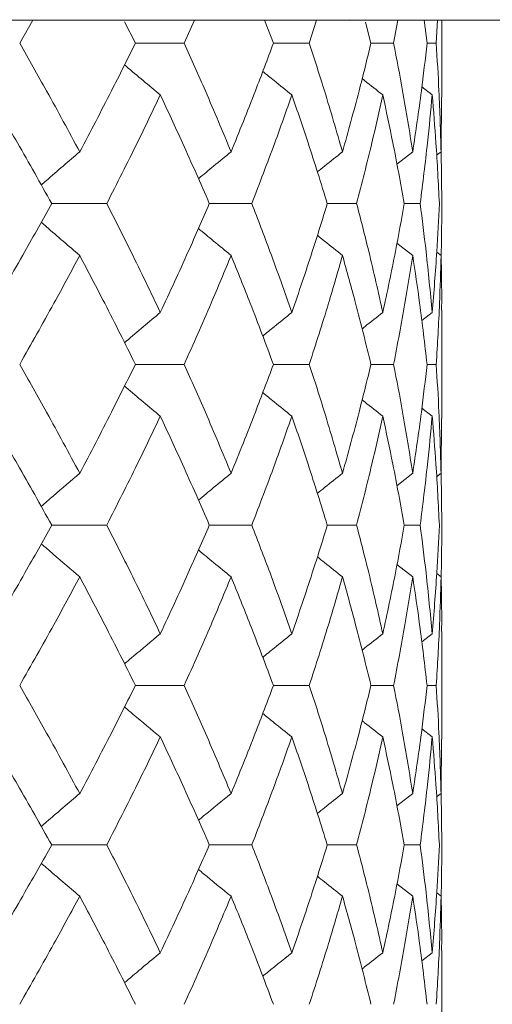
# Model space of a CAD drawing. Header units: inches. Extents: x -4.1 to 22.6, y -10.2 to 17.8.
# Tile 64 of 142: x 6.786 to 6.966, y -0.082 to 0.292. Entities that reach past the tile are written whole.
import ezdxf

# ---------------------------------------------------------------- set-up
doc = ezdxf.new("R2010")
doc.units = ezdxf.units.IN
doc.header["$MEASUREMENT"] = 0

msp = doc.modelspace()

# ---------------------------------------------------------------- linework, layer by layer
at = {"color": 7, "linetype": 'Continuous', "lineweight": 15}
for p, q in [((6.91194, 0.29202), (6.90571, 0.29188)), ((6.90571, 0.29188), (5.64373, 0.29188)), ((6.78626, 0.28306), (6.79124, 0.29188)), ((6.8303, 0.28306), (6.82616, 0.29125)), ((6.84889, 0.28306), (6.8528, 0.29188)), ((6.88283, 0.28306), (6.87946, 0.29188)), ((6.89651, 0.28306), (6.8993, 0.29188)), ((6.90533, 0.29188), (7.07055, 0.29188)), ((6.91997, 0.28306), (6.91794, 0.2911)), ((6.9286, 0.28306), (6.93025, 0.29188)), ((6.94133, 0.28306), (6.94025, 0.29188)), ((6.94481, 0.28306), (6.94529, 0.29188)), ((6.94689, 0.26255), (6.94689, 0.29188)), ((6.8303, 0.28306), (6.84889, 0.28306)), ((6.88283, 0.28306), (6.89651, 0.28306)), ((6.91997, 0.28306), (6.9286, 0.28306)), ((6.94133, 0.28306), (6.94481, 0.28306)), ((6.94328, 0.26343), (6.93935, 0.26647)), ((6.94666, 0.24179), (6.94687, 0.26255)), ((6.93588, 0.24179), (6.92984, 0.23708)), ((6.94666, 0.24179), (6.94497, 0.24049)), ((6.94689, 0.2221), (6.94666, 0.24226)), ((6.79844, 0.2221), (6.81941, 0.2221)), ((6.85845, 0.2221), (6.87461, 0.2221)), ((6.90335, 0.2221), (6.91452, 0.2221)), ((6.93264, 0.2221), (6.93871, 0.2221)), ((6.93588, 0.2024), (6.92987, 0.20709)), ((6.94666, 0.2024), (6.94502, 0.20367)), ((6.94328, 0.1807), (6.9393, 0.17762)), ((6.94689, 0.14038), (6.94689, 0.18158)), ((6.8303, 0.16098), (6.84889, 0.16098)), ((6.88283, 0.16098), (6.89651, 0.16098)), ((6.91997, 0.16098), (6.9286, 0.16098)), ((6.94133, 0.16098), (6.94481, 0.16098)), ((6.94328, 0.14126), (6.93935, 0.14431)), ((6.94666, 0.11956), (6.94687, 0.14038)), ((6.94689, 0.09986), (6.94666, 0.12003)), ((6.93588, 0.11956), (6.92984, 0.11485)), ((6.94666, 0.11956), (6.94498, 0.11826)), ((6.81941, 0.09986), (6.79844, 0.09986)), ((6.85845, 0.09986), (6.87461, 0.09986)), ((6.90335, 0.09986), (6.91452, 0.09986)), ((6.93264, 0.09986), (6.93871, 0.09986)), ((6.93588, 0.08017), (6.92987, 0.08485)), ((6.94666, 0.08017), (6.94502, 0.08144)), ((6.94328, 0.05853), (6.93931, 0.05546)), ((6.94689, 0.01844), (6.94689, 0.05941)), ((6.84889, 0.0389), (6.8303, 0.0389)), ((6.88283, 0.0389), (6.89651, 0.0389)), ((6.91997, 0.0389), (6.9286, 0.0389)), ((6.94133, 0.0389), (6.94481, 0.0389)), ((6.94328, 0.0193), (6.93935, 0.02234)), ((6.94666, -0.00221), (6.94687, 0.01844)), ((6.93588, -0.00221), (6.92984, -0.00688)), ((6.94666, -0.00221), (6.94498, -0.0035)), ((6.94689, -0.02172), (6.94666, -0.00174)), ((6.79844, -0.02172), (6.81941, -0.02172)), ((6.87461, -0.02172), (6.85845, -0.02172)), ((6.90335, -0.02172), (6.91452, -0.02172)), ((6.93264, -0.02172), (6.93871, -0.02172)), ((6.93588, -0.04123), (6.92987, -0.03658)), ((6.94666, -0.04123), (6.94502, -0.03997)), ((6.94328, -0.06274), (6.9393, -0.06581)), ((6.94689, -0.10285), (6.94689, -0.06188))]:
    msp.add_line(p, q, dxfattribs=at)
for points, knots in [([(6.80912, 0.24179), (6.80496, 0.2495), (6.79754, 0.26327), (6.78971, 0.27702), (6.78626, 0.28306)], [0, 0, 0, 0, 0.5603393, 1, 1, 1, 1]), ([(6.80912, 0.24179), (6.81319, 0.2495), (6.82045, 0.26327), (6.82729, 0.27702), (6.8303, 0.28306)], [0, 0, 0, 0, 0.560339, 1, 1, 1, 1]), ([(6.86673, 0.24179), (6.86352, 0.2495), (6.85778, 0.26327), (6.85161, 0.27702), (6.84889, 0.28306)], [0, 0, 0, 0, 0.560339, 1, 1, 1, 1]), ([(6.86673, 0.24179), (6.86986, 0.2495), (6.87543, 0.26327), (6.88057, 0.27702), (6.88283, 0.28306)], [0, 0, 0, 0, 0.5603386, 1, 1, 1, 1]), ([(6.90914, 0.24179), (6.90691, 0.2495), (6.90291, 0.26327), (6.89847, 0.27702), (6.89651, 0.28306)], [0, 0, 0, 0, 0.560339, 1, 1, 1, 1]), ([(6.90914, 0.24179), (6.91129, 0.2495), (6.91511, 0.26327), (6.91849, 0.27702), (6.91997, 0.28306)], [0, 0, 0, 0, 0.560339, 1, 1, 1, 1]), ([(6.93588, 0.24179), (6.93465, 0.2495), (6.93244, 0.26327), (6.92977, 0.27702), (6.9286, 0.28306)], [0, 0, 0, 0, 0.560339, 1, 1, 1, 1]), ([(6.93588, 0.24179), (6.93702, 0.2495), (6.93906, 0.26327), (6.94064, 0.27702), (6.94133, 0.28306)], [0, 0, 0, 0, 0.560339, 1, 1, 1, 1]), ([(6.94666, 0.24179), (6.94644, 0.2495), (6.94604, 0.26327), (6.94519, 0.27702), (6.94481, 0.28306)], [0, 0, 0, 0, 0.560339, 1, 1, 1, 1]), ([(6.83979, 0.26343), (6.83762, 0.26523), (6.83327, 0.26884), (6.82873, 0.27265), (6.82638, 0.27467), (6.82618, 0.27485)], [0, 0, 0, 0, 0.477008, 0.954015, 1, 1, 1, 1]), ([(6.88987, 0.26343), (6.88762, 0.26523), (6.88391, 0.26819), (6.88023, 0.2712), (6.87878, 0.27237)], [0, 0, 0, 0, 0.607893, 1, 1, 1, 1]), ([(6.92449, 0.26343), (6.92218, 0.26523), (6.91955, 0.26728), (6.91693, 0.26936), (6.91661, 0.26962)], [0, 0, 0, 0, 0.876776, 1, 1, 1, 1]), ([(6.79844, 0.2221), (6.79414, 0.22983), (6.78646, 0.24361), (6.77836, 0.25737), (6.7748, 0.26343)], [0, 0, 0, 0, 0.560274, 1, 1, 1, 1]), ([(6.81941, 0.2221), (6.82333, 0.22983), (6.83033, 0.24361), (6.8369, 0.25737), (6.83979, 0.26343)], [0, 0, 0, 0, 0.560273, 1, 1, 1, 1]), ([(6.85845, 0.2221), (6.85509, 0.22983), (6.84907, 0.24361), (6.84263, 0.25737), (6.83979, 0.26343)], [0, 0, 0, 0, 0.560273, 1, 1, 1, 1]), ([(6.87461, 0.2221), (6.87758, 0.22983), (6.88288, 0.24361), (6.88774, 0.25737), (6.88987, 0.26343)], [0, 0, 0, 0, 0.560273, 1, 1, 1, 1]), ([(6.90335, 0.2221), (6.90096, 0.22983), (6.89668, 0.24361), (6.89195, 0.25737), (6.88987, 0.26343)], [0, 0, 0, 0, 0.560273, 1, 1, 1, 1]), ([(6.91452, 0.2221), (6.91651, 0.22983), (6.92005, 0.24361), (6.92314, 0.25737), (6.92449, 0.26343)], [0, 0, 0, 0, 0.5602733, 1, 1, 1, 1]), ([(6.93264, 0.2221), (6.93125, 0.22983), (6.92875, 0.24361), (6.92579, 0.25737), (6.92449, 0.26343)], [0, 0, 0, 0, 0.5602732, 1, 1, 1, 1]), ([(6.93871, 0.2221), (6.93968, 0.22983), (6.94143, 0.24361), (6.94271, 0.25737), (6.94328, 0.26343)], [0, 0, 0, 0, 0.5602732, 1, 1, 1, 1]), ([(6.94601, 0.2221), (6.94562, 0.22983), (6.94493, 0.24361), (6.94378, 0.25737), (6.94328, 0.26343)], [0, 0, 0, 0, 0.560273, 1, 1, 1, 1]), ([(6.80912, 0.24179), (6.80699, 0.23998), (6.80275, 0.23637), (6.79787, 0.23216), (6.79512, 0.22974), (6.79447, 0.22916)], [0, 0, 0, 0, 0.432564, 0.865127, 1, 1, 1, 1]), ([(6.86673, 0.24179), (6.86452, 0.23999), (6.86035, 0.23659), (6.85622, 0.23315), (6.85428, 0.23154)], [0, 0, 0, 0, 0.531735, 1, 1, 1, 1]), ([(6.90914, 0.24179), (6.90686, 0.23999), (6.90365, 0.23745), (6.90046, 0.23488), (6.89954, 0.23414)], [0, 0, 0, 0, 0.7114, 1, 1, 1, 1]), ([(6.7748, 0.1807), (6.77932, 0.18844), (6.7874, 0.20224), (6.79507, 0.21604), (6.79844, 0.2221)], [0, 0, 0, 0, 0.560136, 1, 1, 1, 1]), ([(6.83979, 0.1807), (6.8361, 0.18844), (6.82951, 0.20224), (6.8225, 0.21604), (6.81941, 0.2221)], [0, 0, 0, 0, 0.560136, 1, 1, 1, 1]), ([(6.83979, 0.1807), (6.84339, 0.18844), (6.84982, 0.20224), (6.85582, 0.21604), (6.85845, 0.2221)], [0, 0, 0, 0, 0.560136, 1, 1, 1, 1]), ([(6.88987, 0.1807), (6.88714, 0.18844), (6.88227, 0.20224), (6.87695, 0.21604), (6.87461, 0.2221)], [0, 0, 0, 0, 0.5601356, 1, 1, 1, 1]), ([(6.88987, 0.1807), (6.89251, 0.18844), (6.89722, 0.20224), (6.90148, 0.21604), (6.90335, 0.2221)], [0, 0, 0, 0, 0.560136, 1, 1, 1, 1]), ([(6.92449, 0.1807), (6.92275, 0.18844), (6.91965, 0.20224), (6.91609, 0.21604), (6.91452, 0.2221)], [0, 0, 0, 0, 0.560136, 1, 1, 1, 1]), ([(6.92449, 0.1807), (6.92614, 0.18844), (6.92907, 0.20224), (6.93155, 0.21604), (6.93264, 0.2221)], [0, 0, 0, 0, 0.560136, 1, 1, 1, 1]), ([(6.94328, 0.1807), (6.94255, 0.18844), (6.94124, 0.20224), (6.93948, 0.21604), (6.93871, 0.2221)], [0, 0, 0, 0, 0.560136, 1, 1, 1, 1]), ([(6.94328, 0.1807), (6.94391, 0.18844), (6.94504, 0.20224), (6.94571, 0.21604), (6.94601, 0.2221)], [0, 0, 0, 0, 0.5601359, 1, 1, 1, 1]), ([(6.94669, 0.20247), (6.94671, 0.20295), (6.94691, 0.20949), (6.9469, 0.21604), (6.94689, 0.2221)], [0, 0, 0, 0, 0.072696, 1, 1, 1, 1]), ([(6.80912, 0.2024), (6.807, 0.20421), (6.80275, 0.20782), (6.79787, 0.21203), (6.79513, 0.21446), (6.79448, 0.21503)], [0, 0, 0, 0, 0.432756, 0.865515, 1, 1, 1, 1]), ([(6.86673, 0.2024), (6.86452, 0.20421), (6.86036, 0.2076), (6.85623, 0.21104), (6.8543, 0.21265)], [0, 0, 0, 0, 0.5322911, 1, 1, 1, 1]), ([(6.90914, 0.2024), (6.90686, 0.2042), (6.90366, 0.20674), (6.90048, 0.2093), (6.89957, 0.21004)], [0, 0, 0, 0, 0.712972, 1, 1, 1, 1]), ([(6.78626, 0.16098), (6.79064, 0.16871), (6.79846, 0.18252), (6.80586, 0.19633), (6.80912, 0.2024)], [0, 0, 0, 0, 0.56007, 1, 1, 1, 1]), ([(6.8303, 0.16098), (6.82646, 0.16871), (6.8196, 0.18252), (6.81232, 0.19633), (6.80912, 0.2024)], [0, 0, 0, 0, 0.560071, 1, 1, 1, 1]), ([(6.84889, 0.16098), (6.85234, 0.16871), (6.85849, 0.18252), (6.86422, 0.19633), (6.86673, 0.2024)], [0, 0, 0, 0, 0.5600706, 1, 1, 1, 1]), ([(6.88283, 0.16098), (6.87994, 0.16871), (6.87479, 0.18252), (6.86919, 0.19633), (6.86673, 0.2024)], [0, 0, 0, 0, 0.560071, 1, 1, 1, 1]), ([(6.89651, 0.16098), (6.89899, 0.16871), (6.90342, 0.18252), (6.90739, 0.19633), (6.90914, 0.2024)], [0, 0, 0, 0, 0.560071, 1, 1, 1, 1]), ([(6.91997, 0.16098), (6.91807, 0.16871), (6.91468, 0.18252), (6.91083, 0.19633), (6.90914, 0.2024)], [0, 0, 0, 0, 0.56007, 1, 1, 1, 1]), ([(6.9286, 0.16098), (6.93008, 0.16871), (6.93273, 0.18252), (6.93492, 0.19633), (6.93588, 0.2024)], [0, 0, 0, 0, 0.5600707, 1, 1, 1, 1]), ([(6.94133, 0.16098), (6.94044, 0.16871), (6.93884, 0.18252), (6.93679, 0.19633), (6.93588, 0.2024)], [0, 0, 0, 0, 0.560071, 1, 1, 1, 1]), ([(6.94481, 0.16098), (6.94528, 0.16871), (6.94612, 0.18252), (6.94649, 0.19633), (6.94666, 0.2024)], [0, 0, 0, 0, 0.5600707, 1, 1, 1, 1]), ([(6.94686, 0.18158), (6.94687, 0.18245), (6.94695, 0.18939), (6.9468, 0.19633), (6.94666, 0.2024)], [0, 0, 0, 0, 0.12491, 1, 1, 1, 1]), ([(6.83979, 0.1807), (6.83762, 0.17889), (6.83328, 0.17528), (6.82874, 0.17145), (6.82638, 0.16941), (6.82616, 0.16922)], [0, 0, 0, 0, 0.475696, 0.951395, 1, 1, 1, 1]), ([(6.88987, 0.1807), (6.88762, 0.1789), (6.8839, 0.17591), (6.88022, 0.17289), (6.87876, 0.1717)], [0, 0, 0, 0, 0.605739, 1, 1, 1, 1]), ([(6.92449, 0.1807), (6.92219, 0.1789), (6.91954, 0.17683), (6.91691, 0.17473), (6.91658, 0.17447)], [0, 0, 0, 0, 0.872108, 1, 1, 1, 1]), ([(6.80912, 0.11956), (6.80496, 0.12729), (6.79754, 0.1411), (6.78971, 0.1549), (6.78626, 0.16098)], [0, 0, 0, 0, 0.559933, 1, 1, 1, 1]), ([(6.80912, 0.11956), (6.81318, 0.12729), (6.82045, 0.1411), (6.82729, 0.1549), (6.8303, 0.16098)], [0, 0, 0, 0, 0.559933, 1, 1, 1, 1]), ([(6.86673, 0.11956), (6.86352, 0.12729), (6.85778, 0.1411), (6.85161, 0.1549), (6.84889, 0.16098)], [0, 0, 0, 0, 0.559933, 1, 1, 1, 1]), ([(6.86673, 0.11956), (6.86986, 0.12729), (6.87543, 0.1411), (6.88057, 0.1549), (6.88283, 0.16098)], [0, 0, 0, 0, 0.559933, 1, 1, 1, 1]), ([(6.90914, 0.11956), (6.90691, 0.12729), (6.90291, 0.1411), (6.89847, 0.1549), (6.89651, 0.16098)], [0, 0, 0, 0, 0.559933, 1, 1, 1, 1]), ([(6.90914, 0.11956), (6.91129, 0.12729), (6.91511, 0.1411), (6.91849, 0.1549), (6.91997, 0.16098)], [0, 0, 0, 0, 0.559933, 1, 1, 1, 1]), ([(6.93588, 0.11956), (6.93465, 0.12729), (6.93244, 0.1411), (6.92977, 0.1549), (6.9286, 0.16098)], [0, 0, 0, 0, 0.559933, 1, 1, 1, 1]), ([(6.93588, 0.11956), (6.93702, 0.12729), (6.93906, 0.1411), (6.94064, 0.1549), (6.94133, 0.16098)], [0, 0, 0, 0, 0.559933, 1, 1, 1, 1]), ([(6.94666, 0.11956), (6.94644, 0.12729), (6.94604, 0.1411), (6.94519, 0.1549), (6.94481, 0.16098)], [0, 0, 0, 0, 0.559933, 1, 1, 1, 1]), ([(6.83979, 0.14126), (6.83762, 0.14307), (6.83328, 0.14669), (6.82874, 0.15051), (6.82639, 0.15254), (6.82617, 0.15273)], [0, 0, 0, 0, 0.476197, 0.9523944, 1, 1, 1, 1]), ([(6.88987, 0.14126), (6.88762, 0.14306), (6.88391, 0.14604), (6.88023, 0.14906), (6.87878, 0.15024)], [0, 0, 0, 0, 0.606889, 1, 1, 1, 1]), ([(6.92449, 0.14126), (6.92219, 0.14306), (6.91955, 0.14512), (6.91693, 0.14721), (6.91661, 0.14747)], [0, 0, 0, 0, 0.875384, 1, 1, 1, 1]), ([(6.79844, 0.09986), (6.79414, 0.10758), (6.78645, 0.12138), (6.77836, 0.13518), (6.7748, 0.14126)], [0, 0, 0, 0, 0.559868, 1, 1, 1, 1]), ([(6.81941, 0.09986), (6.82333, 0.10758), (6.83033, 0.12138), (6.8369, 0.13518), (6.83979, 0.14126)], [0, 0, 0, 0, 0.5598677, 1, 1, 1, 1]), ([(6.85845, 0.09986), (6.85509, 0.10758), (6.84907, 0.12138), (6.84263, 0.13518), (6.83979, 0.14126)], [0, 0, 0, 0, 0.559868, 1, 1, 1, 1]), ([(6.87461, 0.09986), (6.87758, 0.10758), (6.88288, 0.12138), (6.88773, 0.13518), (6.88987, 0.14126)], [0, 0, 0, 0, 0.559868, 1, 1, 1, 1]), ([(6.90335, 0.09986), (6.90096, 0.10758), (6.89668, 0.12138), (6.89195, 0.13518), (6.88987, 0.14126)], [0, 0, 0, 0, 0.5598675, 1, 1, 1, 1]), ([(6.91452, 0.09986), (6.91651, 0.10758), (6.92005, 0.12138), (6.92314, 0.13518), (6.92449, 0.14126)], [0, 0, 0, 0, 0.559868, 1, 1, 1, 1]), ([(6.93264, 0.09986), (6.93125, 0.10758), (6.92875, 0.12138), (6.92579, 0.13518), (6.92449, 0.14126)], [0, 0, 0, 0, 0.559867, 1, 1, 1, 1]), ([(6.93871, 0.09986), (6.93968, 0.10758), (6.94143, 0.12138), (6.94271, 0.13518), (6.94328, 0.14126)], [0, 0, 0, 0, 0.5598676, 1, 1, 1, 1]), ([(6.94601, 0.09986), (6.94562, 0.10758), (6.94493, 0.12138), (6.94378, 0.13518), (6.94328, 0.14126)], [0, 0, 0, 0, 0.559868, 1, 1, 1, 1]), ([(6.79447, 0.10692), (6.79599, 0.10826), (6.80084, 0.11251), (6.80575, 0.11669), (6.80912, 0.11956)], [0, 0, 0, 0, 0.313668, 1, 1, 1, 1]), ([(6.86673, 0.11956), (6.86452, 0.11776), (6.86035, 0.11436), (6.85622, 0.11091), (6.85428, 0.1093)], [0, 0, 0, 0, 0.531559, 1, 1, 1, 1]), ([(6.90914, 0.11956), (6.90686, 0.11776), (6.90365, 0.11522), (6.90046, 0.11265), (6.89954, 0.1119)], [0, 0, 0, 0, 0.711138, 1, 1, 1, 1]), ([(6.7748, 0.05853), (6.77932, 0.06624), (6.7874, 0.08001), (6.79507, 0.09379), (6.79844, 0.09986)], [0, 0, 0, 0, 0.55973, 1, 1, 1, 1]), ([(6.83979, 0.05853), (6.8361, 0.06624), (6.82951, 0.08001), (6.8225, 0.09379), (6.81941, 0.09986)], [0, 0, 0, 0, 0.55973, 1, 1, 1, 1]), ([(6.83979, 0.05853), (6.84339, 0.06624), (6.84982, 0.08001), (6.85582, 0.09379), (6.85845, 0.09986)], [0, 0, 0, 0, 0.55973, 1, 1, 1, 1]), ([(6.88987, 0.05853), (6.88714, 0.06624), (6.88227, 0.08001), (6.87695, 0.09379), (6.87461, 0.09986)], [0, 0, 0, 0, 0.55973, 1, 1, 1, 1]), ([(6.88987, 0.05853), (6.89251, 0.06624), (6.89722, 0.08001), (6.90148, 0.09379), (6.90335, 0.09986)], [0, 0, 0, 0, 0.55973, 1, 1, 1, 1]), ([(6.92449, 0.05853), (6.92276, 0.06624), (6.91965, 0.08001), (6.91609, 0.09379), (6.91452, 0.09986)], [0, 0, 0, 0, 0.55973, 1, 1, 1, 1]), ([(6.92449, 0.05853), (6.92614, 0.06624), (6.92907, 0.08001), (6.93155, 0.09379), (6.93264, 0.09986)], [0, 0, 0, 0, 0.55973, 1, 1, 1, 1]), ([(6.94328, 0.05853), (6.94255, 0.06624), (6.94124, 0.08001), (6.93948, 0.09379), (6.93871, 0.09986)], [0, 0, 0, 0, 0.55973, 1, 1, 1, 1]), ([(6.94328, 0.05853), (6.94391, 0.06624), (6.94504, 0.08001), (6.94571, 0.09379), (6.94601, 0.09986)], [0, 0, 0, 0, 0.55973, 1, 1, 1, 1]), ([(6.94667, 0.0795), (6.94669, 0.08022), (6.94691, 0.087), (6.9469, 0.09379), (6.94689, 0.09986)], [0, 0, 0, 0, 0.106178, 1, 1, 1, 1]), ([(6.79448, 0.09278), (6.796, 0.09145), (6.80085, 0.08721), (6.80575, 0.08304), (6.80912, 0.08017)], [0, 0, 0, 0, 0.313416, 1, 1, 1, 1]), ([(6.86673, 0.08017), (6.86452, 0.08197), (6.86036, 0.08536), (6.85623, 0.0888), (6.8543, 0.0904)], [0, 0, 0, 0, 0.532496, 1, 1, 1, 1]), ([(6.90914, 0.08017), (6.90686, 0.08197), (6.90365, 0.0845), (6.90048, 0.08706), (6.89957, 0.0878)], [0, 0, 0, 0, 0.713285, 1, 1, 1, 1]), ([(6.78626, 0.0389), (6.79064, 0.0466), (6.79846, 0.06034), (6.80586, 0.07411), (6.80912, 0.08017)], [0, 0, 0, 0, 0.559664, 1, 1, 1, 1]), ([(6.8303, 0.0389), (6.82646, 0.0466), (6.8196, 0.06034), (6.81232, 0.07411), (6.80912, 0.08017)], [0, 0, 0, 0, 0.559664, 1, 1, 1, 1]), ([(6.84889, 0.0389), (6.85234, 0.0466), (6.8585, 0.06034), (6.86421, 0.07411), (6.86673, 0.08017)], [0, 0, 0, 0, 0.559665, 1, 1, 1, 1]), ([(6.88283, 0.0389), (6.87994, 0.0466), (6.87479, 0.06034), (6.86919, 0.07411), (6.86673, 0.08017)], [0, 0, 0, 0, 0.559664, 1, 1, 1, 1]), ([(6.89651, 0.0389), (6.89899, 0.0466), (6.90342, 0.06034), (6.90739, 0.07411), (6.90914, 0.08017)], [0, 0, 0, 0, 0.5596644, 1, 1, 1, 1]), ([(6.91997, 0.0389), (6.91807, 0.0466), (6.91468, 0.06034), (6.91084, 0.07411), (6.90914, 0.08017)], [0, 0, 0, 0, 0.559664, 1, 1, 1, 1]), ([(6.9286, 0.0389), (6.93008, 0.0466), (6.93273, 0.06034), (6.93492, 0.07411), (6.93588, 0.08017)], [0, 0, 0, 0, 0.5596642, 1, 1, 1, 1]), ([(6.94133, 0.0389), (6.94044, 0.0466), (6.93884, 0.06034), (6.93679, 0.07411), (6.93588, 0.08017)], [0, 0, 0, 0, 0.559664, 1, 1, 1, 1]), ([(6.94481, 0.0389), (6.94528, 0.0466), (6.94612, 0.06034), (6.94649, 0.07411), (6.94666, 0.08017)], [0, 0, 0, 0, 0.559664, 1, 1, 1, 1]), ([(6.94686, 0.05941), (6.94687, 0.06027), (6.94695, 0.06718), (6.9468, 0.07411), (6.94666, 0.08017)], [0, 0, 0, 0, 0.124374, 1, 1, 1, 1]), ([(6.82616, 0.0471), (6.82727, 0.04805), (6.83179, 0.05189), (6.83635, 0.05568), (6.83979, 0.05853)], [0, 0, 0, 0, 0.246111, 1, 1, 1, 1]), ([(6.88987, 0.05853), (6.88762, 0.05673), (6.8839, 0.05376), (6.88021, 0.05075), (6.87876, 0.04957)], [0, 0, 0, 0, 0.6067805, 1, 1, 1, 1]), ([(6.92449, 0.05853), (6.92218, 0.05673), (6.91954, 0.05467), (6.91691, 0.05259), (6.91658, 0.05232)], [0, 0, 0, 0, 0.873561, 1, 1, 1, 1]), ([(6.80912, -0.00221), (6.80496, 0.00545), (6.79754, 0.01914), (6.78971, 0.03286), (6.78626, 0.0389)], [0, 0, 0, 0, 0.559528, 1, 1, 1, 1]), ([(6.80912, -0.00221), (6.81318, 0.00545), (6.82045, 0.01914), (6.82729, 0.03286), (6.8303, 0.0389)], [0, 0, 0, 0, 0.559527, 1, 1, 1, 1]), ([(6.86673, -0.00221), (6.86352, 0.00545), (6.85778, 0.01914), (6.85161, 0.03286), (6.84889, 0.0389)], [0, 0, 0, 0, 0.5595271, 1, 1, 1, 1]), ([(6.86673, -0.00221), (6.86985, 0.00545), (6.87543, 0.01914), (6.88057, 0.03286), (6.88283, 0.0389)], [0, 0, 0, 0, 0.559527, 1, 1, 1, 1]), ([(6.90914, -0.00221), (6.90691, 0.00545), (6.90291, 0.01914), (6.89847, 0.03286), (6.89651, 0.0389)], [0, 0, 0, 0, 0.559528, 1, 1, 1, 1]), ([(6.90914, -0.00221), (6.91129, 0.00545), (6.91511, 0.01914), (6.91849, 0.03286), (6.91997, 0.0389)], [0, 0, 0, 0, 0.5595276, 1, 1, 1, 1]), ([(6.93588, -0.00221), (6.93465, 0.00545), (6.93244, 0.01914), (6.92977, 0.03286), (6.9286, 0.0389)], [0, 0, 0, 0, 0.559528, 1, 1, 1, 1]), ([(6.93588, -0.00221), (6.93702, 0.00545), (6.93906, 0.01914), (6.94064, 0.03286), (6.94133, 0.0389)], [0, 0, 0, 0, 0.5595273, 1, 1, 1, 1]), ([(6.94666, -0.00221), (6.94644, 0.00545), (6.94604, 0.01914), (6.94519, 0.03286), (6.94481, 0.0389)], [0, 0, 0, 0, 0.559527, 1, 1, 1, 1]), ([(6.82617, 0.0307), (6.82728, 0.02976), (6.83179, 0.02592), (6.83635, 0.02215), (6.83979, 0.0193)], [0, 0, 0, 0, 0.245945, 1, 1, 1, 1]), ([(6.88987, 0.0193), (6.88761, 0.0211), (6.8839, 0.02406), (6.88022, 0.02706), (6.87878, 0.02823)], [0, 0, 0, 0, 0.608395, 1, 1, 1, 1]), ([(6.92449, 0.0193), (6.92218, 0.0211), (6.91954, 0.02315), (6.91693, 0.02522), (6.91661, 0.02548)], [0, 0, 0, 0, 0.877597, 1, 1, 1, 1]), ([(6.79844, -0.02172), (6.79414, -0.01408), (6.78645, -0.00042), (6.77836, 0.01327), (6.7748, 0.0193)], [0, 0, 0, 0, 0.5594611, 1, 1, 1, 1]), ([(6.81941, -0.02172), (6.82333, -0.01408), (6.83033, -0.00042), (6.8369, 0.01327), (6.83979, 0.0193)], [0, 0, 0, 0, 0.559461, 1, 1, 1, 1]), ([(6.85845, -0.02172), (6.85509, -0.01408), (6.84907, -0.00042), (6.84263, 0.01327), (6.83979, 0.0193)], [0, 0, 0, 0, 0.559461, 1, 1, 1, 1]), ([(6.87461, -0.02172), (6.87758, -0.01408), (6.88288, -0.00042), (6.88773, 0.01327), (6.88987, 0.0193)], [0, 0, 0, 0, 0.559461, 1, 1, 1, 1]), ([(6.90335, -0.02172), (6.90096, -0.01408), (6.89667, -0.00042), (6.89195, 0.01327), (6.88987, 0.0193)], [0, 0, 0, 0, 0.559461, 1, 1, 1, 1]), ([(6.91452, -0.02172), (6.91651, -0.01408), (6.92005, -0.00042), (6.92313, 0.01327), (6.92449, 0.0193)], [0, 0, 0, 0, 0.559461, 1, 1, 1, 1]), ([(6.93264, -0.02172), (6.93125, -0.01408), (6.92875, -0.00042), (6.92579, 0.01327), (6.92449, 0.0193)], [0, 0, 0, 0, 0.559461, 1, 1, 1, 1]), ([(6.93871, -0.02172), (6.93968, -0.01408), (6.94143, -0.00042), (6.94271, 0.01327), (6.94328, 0.0193)], [0, 0, 0, 0, 0.559461, 1, 1, 1, 1]), ([(6.94601, -0.02172), (6.94562, -0.01408), (6.94493, -0.00042), (6.94378, 0.01327), (6.94328, 0.0193)], [0, 0, 0, 0, 0.559461, 1, 1, 1, 1]), ([(6.80912, -0.00221), (6.80699, -0.00401), (6.80273, -0.00761), (6.79785, -0.01178), (6.79511, -0.01417), (6.79447, -0.01473)], [0, 0, 0, 0, 0.43409, 0.868174, 1, 1, 1, 1]), ([(6.85429, -0.01238), (6.85495, -0.01183), (6.85907, -0.00841), (6.86324, -0.00504), (6.86673, -0.00221)], [0, 0, 0, 0, 0.160552, 1, 1, 1, 1]), ([(6.90914, -0.00221), (6.90685, -0.00401), (6.90364, -0.00652), (6.90046, -0.00907), (6.89954, -0.0098)], [0, 0, 0, 0, 0.713817, 1, 1, 1, 1]), ([(6.7748, -0.06274), (6.77932, -0.05507), (6.7874, -0.04138), (6.79507, -0.02772), (6.79844, -0.02172)], [0, 0, 0, 0, 0.5605417, 1, 1, 1, 1]), ([(6.83979, -0.06274), (6.8361, -0.05507), (6.82952, -0.04138), (6.8225, -0.02772), (6.81941, -0.02172)], [0, 0, 0, 0, 0.5605412, 1, 1, 1, 1]), ([(6.83979, -0.06274), (6.84339, -0.05507), (6.84982, -0.04138), (6.85582, -0.02772), (6.85845, -0.02172)], [0, 0, 0, 0, 0.5605412, 1, 1, 1, 1]), ([(6.88987, -0.06274), (6.88714, -0.05507), (6.88227, -0.04138), (6.87695, -0.02772), (6.87461, -0.02172)], [0, 0, 0, 0, 0.560541, 1, 1, 1, 1]), ([(6.88987, -0.06274), (6.89251, -0.05507), (6.89721, -0.04138), (6.90148, -0.02772), (6.90335, -0.02172)], [0, 0, 0, 0, 0.560541, 1, 1, 1, 1]), ([(6.92449, -0.06274), (6.92275, -0.05507), (6.91965, -0.04138), (6.91609, -0.02772), (6.91452, -0.02172)], [0, 0, 0, 0, 0.560541, 1, 1, 1, 1]), ([(6.92449, -0.06274), (6.92614, -0.05507), (6.92907, -0.04138), (6.93155, -0.02772), (6.93264, -0.02172)], [0, 0, 0, 0, 0.560541, 1, 1, 1, 1]), ([(6.94328, -0.06274), (6.94255, -0.05507), (6.94125, -0.04138), (6.93948, -0.02772), (6.93871, -0.02172)], [0, 0, 0, 0, 0.560541, 1, 1, 1, 1]), ([(6.94328, -0.06274), (6.94391, -0.05507), (6.94504, -0.04138), (6.94571, -0.02772), (6.94601, -0.02172)], [0, 0, 0, 0, 0.5605412, 1, 1, 1, 1]), ([(6.94669, -0.04115), (6.94671, -0.04068), (6.94691, -0.03419), (6.9469, -0.02772), (6.94689, -0.02172)], [0, 0, 0, 0, 0.073035, 1, 1, 1, 1]), ([(6.80912, -0.04123), (6.80699, -0.03943), (6.80273, -0.03583), (6.79785, -0.03166), (6.79512, -0.02927), (6.79448, -0.02872)], [0, 0, 0, 0, 0.434404, 0.868803, 1, 1, 1, 1]), ([(6.8543, -0.03108), (6.85496, -0.03162), (6.85908, -0.03504), (6.86324, -0.0384), (6.86673, -0.04123)], [0, 0, 0, 0, 0.159444, 1, 1, 1, 1]), ([(6.90914, -0.04123), (6.90685, -0.03943), (6.90365, -0.03692), (6.90047, -0.03438), (6.89957, -0.03366)], [0, 0, 0, 0, 0.715608, 1, 1, 1, 1]), ([(6.78626, -0.08234), (6.79064, -0.07465), (6.79845, -0.06093), (6.80586, -0.04724), (6.80912, -0.04123)], [0, 0, 0, 0, 0.560476, 1, 1, 1, 1]), ([(6.8303, -0.08234), (6.82646, -0.07465), (6.8196, -0.06093), (6.81232, -0.04724), (6.80912, -0.04123)], [0, 0, 0, 0, 0.560476, 1, 1, 1, 1]), ([(6.84889, -0.08234), (6.85234, -0.07465), (6.85849, -0.06093), (6.86422, -0.04724), (6.86673, -0.04123)], [0, 0, 0, 0, 0.560476, 1, 1, 1, 1]), ([(6.88283, -0.08234), (6.87994, -0.07465), (6.87479, -0.06093), (6.86919, -0.04724), (6.86673, -0.04123)], [0, 0, 0, 0, 0.560476, 1, 1, 1, 1]), ([(6.89651, -0.08234), (6.89899, -0.07465), (6.90341, -0.06093), (6.90739, -0.04724), (6.90914, -0.04123)], [0, 0, 0, 0, 0.560476, 1, 1, 1, 1]), ([(6.91997, -0.08234), (6.91807, -0.07465), (6.91468, -0.06093), (6.91083, -0.04724), (6.90914, -0.04123)], [0, 0, 0, 0, 0.560476, 1, 1, 1, 1]), ([(6.9286, -0.08234), (6.93008, -0.07465), (6.93273, -0.06093), (6.93492, -0.04724), (6.93588, -0.04123)], [0, 0, 0, 0, 0.560476, 1, 1, 1, 1]), ([(6.94133, -0.08234), (6.94044, -0.07465), (6.93884, -0.06093), (6.93679, -0.04724), (6.93588, -0.04123)], [0, 0, 0, 0, 0.560476, 1, 1, 1, 1]), ([(6.94481, -0.08234), (6.94528, -0.07465), (6.94612, -0.06093), (6.94649, -0.04724), (6.94666, -0.04123)], [0, 0, 0, 0, 0.560476, 1, 1, 1, 1]), ([(6.94686, -0.06188), (6.94687, -0.06101), (6.94695, -0.05412), (6.9468, -0.04724), (6.94666, -0.04123)], [0, 0, 0, 0, 0.125443, 1, 1, 1, 1]), ([(6.83979, -0.06274), (6.83761, -0.06454), (6.83326, -0.06815), (6.82872, -0.07195), (6.82637, -0.07397), (6.82616, -0.07415)], [0, 0, 0, 0, 0.4768401, 0.9536863, 1, 1, 1, 1]), ([(6.87876, -0.07168), (6.87891, -0.07156), (6.88259, -0.06854), (6.88631, -0.06558), (6.88987, -0.06274)], [0, 0, 0, 0, 0.0407266, 1, 1, 1, 1]), ([(6.92449, -0.06274), (6.92218, -0.06454), (6.91953, -0.06659), (6.91691, -0.06868), (6.91658, -0.06894)], [0, 0, 0, 0, 0.874235, 1, 1, 1, 1])]:
    msp.add_open_spline(points, degree=3, knots=knots, dxfattribs=at)

doc.saveas('drawing.dxf')
